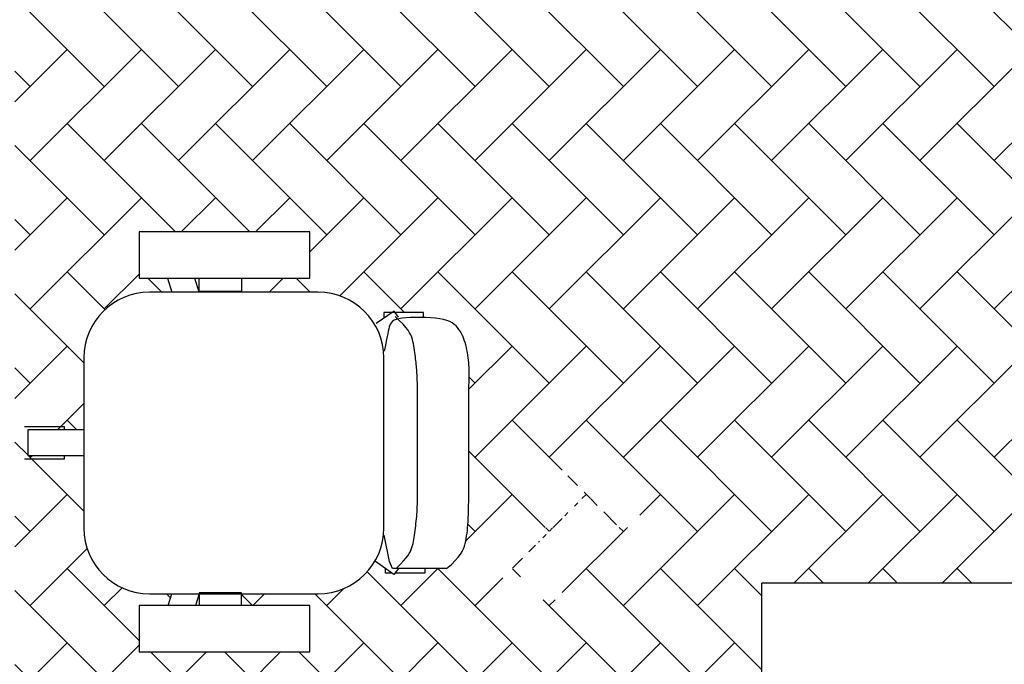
# Model space of a CAD drawing. Header units: inches. Extents: x -2 to 11.2, y -3.4 to 32.7.
# Tile 15 of 42: x 1.1 to 2.6, y 0.7 to 1.7. Entities that reach past the tile are written whole.
import ezdxf

# ---------------------------------------------------------------- set-up
doc = ezdxf.new("R2010")
doc.units = ezdxf.units.IN
doc.header["$MEASUREMENT"] = 0
doc.layers.add('Mobiliario', color=2, linetype='Continuous')
doc.layers.add('Textura piso', color=8, linetype='Continuous')

# ---------------------------------------------------------------- blocks, each defined once
blk = doc.blocks.new('mesa estudio')
at = {"layer": 'Mobiliario'}
for p in [(108.0645412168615, 30.64937062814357), (108.6645412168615, 29.04937062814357)]:
    blk.add_line(p, (108.0645412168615, 29.04937062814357), dxfattribs=at)
blk = doc.blocks.new('silla3')
at = {"layer": 'Mobiliario'}
for p, q in [((117.846675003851, 34.86104352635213, -0.36), (117.846675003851, 34.79045657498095, -0.36)), ((118.1070453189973, 34.86104352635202, -0.36), (117.846675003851, 34.86104352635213, -0.36)), ((118.1070453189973, 34.79045657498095, -0.36), (118.1070453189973, 34.86104352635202, -0.36)), ((117.846675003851, 34.79045657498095, -0.36), (118.1070453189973, 34.79045657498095, -0.36)), ((117.8898910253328, 34.79045657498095), (117.8968935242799, 34.76917079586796)), ((117.9384641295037, 34.76917079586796), (117.9316127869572, 34.79045657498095)), ((117.9385629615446, 34.7703730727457, -0.3), (117.9385629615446, 34.78958071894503, -0.3)), ((118.0029671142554, 34.78958071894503, -0.3), (118.0029671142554, 34.7703730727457, -0.3)), ((118.120164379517, 34.76910696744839), (117.8625031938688, 34.76910696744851)), ((118.0029671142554, 34.7703730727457, -0.3), (117.9385629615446, 34.7703730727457, -0.3)), ((118.2360309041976, 34.74043898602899, -0.36), (118.208381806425, 34.72129730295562, -0.36)), ((118.2806948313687, 34.73831213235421, -0.36), (118.220433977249, 34.73831213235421, -0.36)), ((118.220433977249, 34.73831213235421, -0.36), (118.220433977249, 34.72980471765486, -0.36)), ((118.2424114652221, 34.73122262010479, -0.36), (118.2360309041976, 34.74043898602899, -0.36)), ((118.2806948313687, 34.73122262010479, -0.36), (118.2806948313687, 34.73831213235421, -0.36)), ((118.2294262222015, 34.71875063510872, -0.36), (118.2285423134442, 34.71608854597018, -0.36)), ((118.2304852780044, 34.72108957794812, -0.36), (118.2294262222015, 34.71875063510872, -0.36)), ((118.2318525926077, 34.72312551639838, -0.36), (118.2304852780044, 34.72108957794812, -0.36)), ((118.2336612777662, 34.72487859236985, -0.36), (118.2318525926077, 34.72312551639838, -0.36)), ((118.2360444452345, 34.72636894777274, -0.36), (118.2336612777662, 34.72487859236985, -0.36)), ((118.2391352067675, 34.7276167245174, -0.36), (118.2360444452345, 34.72636894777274, -0.36)), ((118.2441735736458, 34.72571382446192, 0.3340190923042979), (118.2374488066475, 34.73193157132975, 0.3340190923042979)), ((118.2430666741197, 34.72864206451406, -0.36), (118.2391352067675, 34.7276167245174, -0.36)), ((118.247971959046, 34.72946510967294, -0.36), (118.2430666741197, 34.72864206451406, -0.36)), ((118.2495739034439, 34.72027357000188, 0.3340190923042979), (118.2441735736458, 34.72571382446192, 0.3340190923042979)), ((118.2539202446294, 34.73010089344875, -0.36), (118.247971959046, 34.72946510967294, -0.36)), ((118.2538208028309, 34.71549103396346, 0.3340190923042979), (118.2495739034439, 34.72027357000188, 0.3340190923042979)), ((118.2607249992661, 34.73054401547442, -0.36), (118.2539202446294, 34.73010089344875, -0.36)), ((118.2681357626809, 34.73078396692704, -0.36), (118.2607249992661, 34.73054401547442, -0.36)), ((118.2759020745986, 34.73081023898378, -0.36), (118.2681357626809, 34.73078396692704, -0.36)), ((118.2837734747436, 34.73061232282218, -0.36), (118.2759020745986, 34.73081023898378, -0.36)), ((118.2914995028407, 34.73017970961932, -0.36), (118.2837734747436, 34.73061232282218, -0.36)), ((118.2988296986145, 34.7295018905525, -0.36), (118.2914995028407, 34.73017970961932, -0.36)), ((118.3055136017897, 34.72856835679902, -0.36), (118.2988296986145, 34.7295018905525, -0.36)), ((118.311357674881, 34.72737210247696, -0.36), (118.3055136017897, 34.72856835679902, -0.36)), ((118.3163960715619, 34.72592013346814, -0.36), (118.311357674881, 34.72737210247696, -0.36)), ((118.3207198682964, 34.72422295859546, -0.36), (118.3163960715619, 34.72592013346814, -0.36)), ((118.3244201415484, 34.72229108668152, -0.36), (118.3207198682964, 34.72422295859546, -0.36)), ((118.3275879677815, 34.72013502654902, -0.36), (118.3244201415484, 34.72229108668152, -0.36)), ((118.3303144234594, 34.71776528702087, -0.36), (118.3275879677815, 34.72013502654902, -0.36)), ((118.2260911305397, 34.7058910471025, -0.36), (118.2252355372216, 34.70163774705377, -0.36)), ((118.2269099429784, 34.70969334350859, -0.36), (118.2260911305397, 34.7058910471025, -0.36)), ((118.2277182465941, 34.71308054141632, -0.36), (118.2269099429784, 34.70969334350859, -0.36)), ((118.2285423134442, 34.71608854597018, -0.36), (118.2277182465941, 34.71308054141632, -0.36)), ((118.2570852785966, 34.71124644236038, 0.3340190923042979), (118.2538208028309, 34.71549103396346, 0.3340190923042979)), ((118.2595383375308, 34.70742002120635, 0.3340190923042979), (118.2570852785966, 34.71124644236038, 0.3340190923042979)), ((118.2613509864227, 34.7038919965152, 0.3340190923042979), (118.2595383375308, 34.70742002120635, 0.3340190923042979)), ((118.2626942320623, 34.70054259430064, 0.3340190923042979), (118.2613509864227, 34.7038919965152, 0.3340190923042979)), ((118.3326905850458, 34.71519237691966, -0.36), (118.3303144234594, 34.71776528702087, -0.36)), ((118.3348075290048, 34.71242680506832, -0.36), (118.3326905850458, 34.71519237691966, -0.36)), ((118.3367423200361, 34.70947966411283, -0.36), (118.3348075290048, 34.71242680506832, -0.36)), ((118.3385159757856, 34.70636438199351, -0.36), (118.3367423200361, 34.70947966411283, -0.36)), ((118.3401355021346, 34.70309497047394, -0.36), (118.3385159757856, 34.70636438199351, -0.36)), ((118.2233089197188, 34.69163451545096, -0.36), (118.2221853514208, 34.68581277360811, -0.36)), ((118.2243168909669, 34.69689753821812, -0.36), (118.2233089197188, 34.69163451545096, -0.36)), ((118.2252355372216, 34.70163774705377, -0.36), (118.2243168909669, 34.69689753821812, -0.36)), ((118.263739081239, 34.6972520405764, 0.3340190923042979), (118.2626942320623, 34.70054259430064, 0.3340190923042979)), ((118.2646302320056, 34.69392410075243, 0.3340190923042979), (118.263739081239, 34.6972520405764, 0.3340190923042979)), ((118.2654071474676, 34.69055669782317, 0.3340190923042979), (118.2646302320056, 34.69392410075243, 0.3340190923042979)), ((118.2660829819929, 34.68717129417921, 0.3340190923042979), (118.2654071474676, 34.69055669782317, 0.3340190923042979)), ((118.3416079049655, 34.69968544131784, -0.36), (118.3401355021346, 34.70309497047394, -0.36)), ((118.3429401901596, 34.69614980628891, -0.36), (118.3416079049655, 34.69968544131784, -0.36)), ((118.3441393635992, 34.69250207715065, -0.36), (118.3429401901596, 34.69614980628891, -0.36)), ((118.3452124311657, 34.68875626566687, -0.36), (118.3441393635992, 34.69250207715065, -0.36)), ((118.3461663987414, 34.68492638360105, -0.36), (118.3452124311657, 34.68875626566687, -0.36)), ((118.2221853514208, 34.68581277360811, -0.36), (118.2209199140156, 34.67939640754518, -0.36)), ((118.2666708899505, 34.68378935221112, 0.3340190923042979), (118.2660829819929, 34.68717129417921, 0.3340190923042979)), ((118.2671840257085, 34.6804323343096, 0.3340190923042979), (118.2666708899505, 34.68378935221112, 0.3340190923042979)), ((118.2676355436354, 34.67712170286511, 0.3340190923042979), (118.2671840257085, 34.6804323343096, 0.3340190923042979)), ((118.2680385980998, 34.67387892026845, 0.3340190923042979), (118.2676355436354, 34.67712170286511, 0.3340190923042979)), ((118.2684063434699, 34.67072544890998, 0.3340190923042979), (118.2680385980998, 34.67387892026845, 0.3340190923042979)), ((118.3470079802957, 34.68102994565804, -0.36), (118.3461663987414, 34.68492638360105, -0.36)), ((118.3477427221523, 34.67709847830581, -0.36), (118.3470079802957, 34.68102994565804, -0.36)), ((118.3483758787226, 34.67316701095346, -0.36), (118.3477427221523, 34.67709847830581, -0.36)), ((117.7625031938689, 34.66910696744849), (117.7625031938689, 34.40917079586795)), ((118.2201643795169, 34.40917079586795), (118.2201643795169, 34.66910696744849)), ((118.2687497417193, 34.66767732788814, 0.3340190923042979), (118.2684063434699, 34.67072544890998, 0.3340190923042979)), ((118.2690709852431, 34.66472890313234, 0.3340190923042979), (118.2687497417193, 34.66767732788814, 0.3340190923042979)), ((118.2693700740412, 34.66186909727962, 0.3340190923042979), (118.2690709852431, 34.66472890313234, 0.3340190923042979)), ((118.2696470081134, 34.65908683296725, 0.3340190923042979), (118.2693700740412, 34.66186909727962, 0.3340190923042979)), ((118.2699017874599, 34.65637103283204, 0.3340190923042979), (118.2696470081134, 34.65908683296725, 0.3340190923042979)), ((118.3489127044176, 34.66927057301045, -0.36), (118.3483758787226, 34.67316701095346, -0.36)), ((118.349358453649, 34.66544419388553, -0.36), (118.3489127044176, 34.66927057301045, -0.36)), ((118.3497183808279, 34.66172290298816, -0.36), (118.349358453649, 34.66544419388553, -0.36)), ((118.3499977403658, 34.65814172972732, -0.36), (118.3497183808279, 34.66172290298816, -0.36)), ((118.2701344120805, 34.65371061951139, 0.3340190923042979), (118.2699017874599, 34.65637103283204, 0.3340190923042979)), ((118.2703448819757, 34.65109451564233, 0.3340190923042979), (118.2701344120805, 34.65371061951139, 0.3340190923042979)), ((118.2705331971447, 34.6485116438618, 0.3340190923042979), (118.2703448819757, 34.65109451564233, 0.3340190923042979)), ((118.2706995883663, 34.64595438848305, 0.3340190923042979), (118.2705331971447, 34.6485116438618, 0.3340190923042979)), ((118.2708452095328, 34.64342898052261, 0.3340190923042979), (118.2706995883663, 34.64595438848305, 0.3340190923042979)), ((118.350201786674, 34.65473570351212, -0.36), (118.3499977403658, 34.65814172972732, -0.36)), ((118.3503366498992, 34.65153022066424, -0.36), (118.350201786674, 34.65473570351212, -0.36)), ((118.3504119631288, 34.64851214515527, -0.36), (118.3503366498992, 34.65153022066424, -0.36)), ((118.3504382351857, 34.64565870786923, -0.36), (118.3504119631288, 34.64851214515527, -0.36)), ((118.3504259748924, 34.64294713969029, -0.36), (118.3504382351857, 34.64565870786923, -0.36)), ((118.270971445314, 34.64094511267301, 0.3340190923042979), (118.2708452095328, 34.64342898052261, 0.3340190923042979)), ((118.2710796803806, 34.63851247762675, 0.3340190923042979), (118.270971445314, 34.64094511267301, 0.3340190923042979)), ((118.2711712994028, 34.63614076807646, 0.3340190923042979), (118.2710796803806, 34.63851247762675, 0.3340190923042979)), ((118.271247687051, 34.63383967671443, 0.3340190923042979), (118.2711712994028, 34.63614076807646, 0.3340190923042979)), ((118.2713102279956, 34.63161889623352, 0.3340190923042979), (118.271247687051, 34.63383967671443, 0.3340190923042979)), ((118.2713603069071, 34.62948811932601, 0.3340190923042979), (118.2713102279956, 34.63161889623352, 0.3340190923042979)), ((118.2713993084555, 34.62740857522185, 0.3340190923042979), (118.2713603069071, 34.62948811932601, 0.3340190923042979)), ((118.3501153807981, 34.62806197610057, -0.36), (118.3501524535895, 34.63068042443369, -0.36)), ((118.3501524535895, 34.63068042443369, -0.36), (118.350201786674, 34.63306417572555, -0.36)), ((118.350201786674, 34.63306417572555, -0.36), (118.3502630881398, 34.63543595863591, -0.36)), ((118.3502630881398, 34.63543595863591, -0.36), (118.3503278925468, 34.63785853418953, -0.36)), ((118.3503278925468, 34.63785853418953, -0.36), (118.350385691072, 34.64035467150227, -0.36)), ((118.350385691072, 34.64035467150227, -0.36), (118.3504259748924, 34.64294713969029, -0.36)), ((118.2714286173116, 34.62514763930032, 0.3340190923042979), (118.2713993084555, 34.62740857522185, 0.3340190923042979)), ((118.2714496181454, 34.62242422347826, 0.3340190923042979), (118.2714286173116, 34.62514763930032, 0.3340190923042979)), ((118.2714636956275, 34.61895723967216, 0.3340190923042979), (118.2714496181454, 34.62242422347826, 0.3340190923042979)), ((118.271472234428, 34.61446559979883, 0.3340190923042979), (118.2714636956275, 34.61895723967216, 0.3340190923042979)), ((118.2714766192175, 34.60866821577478, 0.3340190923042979), (118.271472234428, 34.61446559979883, 0.3340190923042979)), ((118.3500546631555, 34.60998680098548, -0.36), (118.3500602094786, 34.61617124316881, -0.36)), ((118.3500602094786, 34.61617124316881, -0.36), (118.3500710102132, 34.6210701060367, -0.36)), ((118.3500710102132, 34.6210701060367, -0.36), (118.3500888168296, 34.62494611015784, -0.36)), ((118.3500888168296, 34.62494611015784, -0.36), (118.3501153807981, 34.62806197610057, -0.36)), ((118.2714782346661, 34.60128399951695, 0.3340190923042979), (118.2714766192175, 34.60866821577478, 0.3340190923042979)), ((118.2714784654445, 34.59203186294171, 0.3340190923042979), (118.2714782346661, 34.60128399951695, 0.3340190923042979)), ((118.3500523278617, 34.59271029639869, -0.36), (118.3500526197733, 34.60225405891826, -0.36)), ((118.3500526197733, 34.60225405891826, -0.36), (118.3500546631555, 34.60998680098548, -0.36)), ((118.2714784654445, 34.58076180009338, 0.3340190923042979), (118.2714784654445, 34.59203186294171, 0.3340190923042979)), ((118.3500520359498, 34.58121335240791, -0.36), (118.3500523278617, 34.59271029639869, -0.36)), ((118.2714784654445, 34.5678481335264, 0.3340190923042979), (118.2714784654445, 34.58076180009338, 0.3340190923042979)), ((118.3500499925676, 34.56810330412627, -0.36), (118.3500520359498, 34.58121335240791, -0.36)), ((117.6719114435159, 34.56452453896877, -0.36), (117.7322895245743, 34.56452453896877, -0.36)), ((117.6772831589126, 34.51972676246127), (117.6772831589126, 34.55977775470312)), ((117.6772831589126, 34.55977775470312), (117.7625859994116, 34.55977775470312)), ((117.7322895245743, 34.56452453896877, -0.36), (117.7322895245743, 34.55918440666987, -0.36)), ((118.2714784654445, 34.55379626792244, 0.3340190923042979), (118.2714784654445, 34.5678481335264, 0.3340190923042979)), ((118.2714784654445, 34.53911160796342, 0.3340190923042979), (118.2714784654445, 34.55379626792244, 0.3340190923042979)), ((118.3500336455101, 34.53888644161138, -0.36), (118.3500444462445, 34.55384078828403, -0.36)), ((118.3500444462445, 34.55384078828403, -0.36), (118.3500499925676, 34.56810330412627, -0.36)), ((118.2714784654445, 34.52429955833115, 0.3340190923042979), (118.2714784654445, 34.53911160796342, 0.3340190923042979)), ((118.3500158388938, 34.52370090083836, -0.36), (118.3500336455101, 34.53888644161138, -0.36)), ((118.2714784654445, 34.50986552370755, 0.3340190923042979), (118.2714784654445, 34.52429955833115, 0.3340190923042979)), ((118.349989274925, 34.50874480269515, -0.36), (118.3500158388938, 34.52370090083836, -0.36)), ((117.7322895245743, 34.51438663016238, -0.36), (117.6719114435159, 34.51438663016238, -0.36)), ((117.7623971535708, 34.51972676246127), (117.6772831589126, 34.51972676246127)), ((117.7322895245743, 34.51972676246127, -0.36), (117.7322895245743, 34.51438663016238, -0.36)), ((118.2714784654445, 34.49631490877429, 0.3340190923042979), (118.2714784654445, 34.50986552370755, 0.3340190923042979)), ((118.3499522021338, 34.49447878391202, -0.36), (118.349989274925, 34.50874480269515, -0.36)), ((118.2714784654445, 34.48415311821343, 0.3340190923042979), (118.2714784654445, 34.49631490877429, 0.3340190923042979)), ((118.3499028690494, 34.48136348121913, -0.36), (118.3499522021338, 34.49447878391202, -0.36)), ((118.2714773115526, 34.47376209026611, 0.3340190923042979), (118.2714784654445, 34.48415311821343, 0.3340190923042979)), ((118.3498392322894, 34.46975444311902, -0.36), (118.3499028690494, 34.48136348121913, -0.36)), ((118.2714473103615, 34.45772114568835, 0.3340190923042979), (118.2714692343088, 34.4650298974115, 0.3340190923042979)), ((118.2714692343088, 34.4650298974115, 0.3340190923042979), (118.2714773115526, 34.47376209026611, 0.3340190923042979)), ((118.3497580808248, 34.45958686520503, -0.36), (118.3498392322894, 34.46975444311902, -0.36)), ((118.2713342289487, 34.44643238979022, 0.3340190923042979), (118.2714046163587, 34.45160044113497, 0.3340190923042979)), ((118.2714046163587, 34.45160044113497, 0.3340190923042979), (118.2714473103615, 34.45772114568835, 0.3340190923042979)), ((118.3495292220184, 34.44289651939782, -0.36), (118.349655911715, 34.45069085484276, -0.36)), ((118.349655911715, 34.45069085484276, -0.36), (118.3497580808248, 34.45958686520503, -0.36)), ((118.2706395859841, 34.43061876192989, 0.3340190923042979), (118.2708876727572, 34.43429021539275, 0.3340190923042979)), ((118.2708876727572, 34.43429021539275, 0.3340190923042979), (118.2710826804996, 34.43801267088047, 0.3340190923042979)), ((118.2710826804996, 34.43801267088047, 0.3340190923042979), (118.2712292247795, 34.4419815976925, 0.3340190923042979)), ((118.2712292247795, 34.4419815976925, 0.3340190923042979), (118.2713342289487, 34.44643238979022, 0.3340190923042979)), ((118.3491882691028, 34.42993330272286, -0.36), (118.3493745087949, 34.43603396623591, -0.36)), ((118.3493745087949, 34.43603396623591, -0.36), (118.3495292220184, 34.44289651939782, -0.36)), ((118.2692318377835, 34.41612680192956, 0.3340190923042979), (118.2696322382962, 34.41971240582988, 0.3340190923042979)), ((118.2696322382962, 34.41971240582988, 0.3340190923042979), (118.270004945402, 34.42332570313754, 0.3340190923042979)), ((118.270004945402, 34.42332570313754, 0.3340190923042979), (118.2703430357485, 34.4269625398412, 0.3340190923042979)), ((118.2703430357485, 34.4269625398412, 0.3340190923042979), (118.2706395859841, 34.43061876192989, 0.3340190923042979)), ((118.3484040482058, 34.41452736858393, -0.36), (118.3487071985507, 34.4193380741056, -0.36)), ((118.3487071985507, 34.4193380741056, -0.36), (118.3489670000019, 34.42442463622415, -0.36)), ((118.3489670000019, 34.42442463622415, -0.36), (118.3491882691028, 34.42993330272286, -0.36)), ((118.2674879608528, 34.40214440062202, 0.3340190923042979), (118.26793370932, 34.40557769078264, 0.3340190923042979)), ((118.26793370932, 34.40557769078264, 0.3340190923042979), (118.2683756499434, 34.40905529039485, 0.3340190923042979)), ((118.2683756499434, 34.40905529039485, 0.3340190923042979), (118.2688106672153, 34.41257304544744, 0.3340190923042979)), ((118.2688106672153, 34.41257304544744, 0.3340190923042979), (118.2692318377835, 34.41612680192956, 0.3340190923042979)), ((118.3471285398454, 34.40132828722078, -0.36), (118.3476261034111, 34.40555049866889, -0.36)), ((118.3476261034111, 34.40555049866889, -0.36), (118.3480474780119, 34.40994085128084, -0.36)), ((118.3480474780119, 34.40994085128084, -0.36), (118.3484040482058, 34.41452736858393, -0.36)), ((118.2289906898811, 34.3583588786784, -0.36), (118.2209199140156, 34.39871275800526, -0.36)), ((118.2647018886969, 34.38578798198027, 0.3340190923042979), (118.2653864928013, 34.38893741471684, 0.3340190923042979)), ((118.2653864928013, 34.38893741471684, 0.3340190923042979), (118.2659914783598, 34.39215192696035, 0.3340190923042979)), ((118.2659914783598, 34.39215192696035, 0.3340190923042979), (118.266532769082, 34.39542736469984, 0.3340190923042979)), ((118.266532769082, 34.39542736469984, 0.3340190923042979), (118.2670262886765, 34.3987595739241, 0.3340190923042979)), ((118.2670262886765, 34.3987595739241, 0.3340190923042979), (118.2674879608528, 34.40214440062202, 0.3340190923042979)), ((118.3441487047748, 34.38556038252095, -0.36), (118.3450648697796, 34.38939026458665, -0.36)), ((118.3450648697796, 34.38939026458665, -0.36), (118.3458593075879, 34.39327619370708, -0.36)), ((118.3458593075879, 34.39327619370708, -0.36), (118.3465434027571, 34.39724619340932, -0.36)), ((118.3465434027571, 34.39724619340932, -0.36), (118.3471285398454, 34.40132828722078, -0.36)), ((118.2590103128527, 34.37062401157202, 0.3340190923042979), (118.2606956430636, 34.37376460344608, 0.3340190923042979)), ((118.2606956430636, 34.37376460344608, 0.3340190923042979), (118.2619919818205, 34.37675176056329, 0.3340190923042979)), ((118.2619919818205, 34.37675176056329, 0.3340190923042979), (118.2630301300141, 34.37970097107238, 0.3340190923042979)), ((118.2630301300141, 34.37970097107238, 0.3340190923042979), (118.2639217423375, 34.38270778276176, 0.3340190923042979)), ((118.2639217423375, 34.38270778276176, 0.3340190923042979), (118.2647018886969, 34.38578798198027, 0.3340190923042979)), ((118.3371521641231, 34.36949356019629, -0.36), (118.3397599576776, 34.37381151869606, -0.36)), ((118.3397599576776, 34.37381151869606, -0.36), (118.3416697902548, 34.37786325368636, -0.36)), ((118.3416697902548, 34.37786325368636, -0.36), (118.3430699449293, 34.38174684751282, -0.36)), ((118.3430699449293, 34.38174684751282, -0.36), (118.3441487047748, 34.38556038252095, -0.36)), ((118.2356197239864, 34.3384119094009, -0.36), (118.206150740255, 34.35941242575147, -0.36)), ((118.2334744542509, 34.34759784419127, -0.36), (118.2289906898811, 34.3583588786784, -0.36)), ((118.2457630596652, 34.35421753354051, 0.3340190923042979), (118.2503123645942, 34.35912674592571, 0.3340190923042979)), ((118.2503123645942, 34.35912674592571, 0.3340190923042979), (118.2539494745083, 34.36342057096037, 0.3340190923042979)), ((118.2539494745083, 34.36342057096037, 0.3340190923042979), (118.2568051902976, 34.36721449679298, 0.3340190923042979)), ((118.2568051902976, 34.36721449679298, 0.3340190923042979), (118.2590103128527, 34.37062401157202, 0.3340190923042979)), ((118.3232581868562, 34.35396152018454, -0.36), (118.3290895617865, 34.35966664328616, -0.36)), ((118.3290895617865, 34.35966664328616, -0.36), (118.3336581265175, 34.36481129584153, -0.36)), ((118.3336581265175, 34.36481129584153, -0.36), (118.3371521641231, 34.36949356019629, -0.36)), ((118.2225148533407, 34.34038070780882, -0.36), (118.2225148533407, 34.34769338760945, -0.36)), ((118.3159757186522, 34.34759784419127, -0.36), (118.2334744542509, 34.34759784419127, -0.36)), ((118.2426135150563, 34.34741213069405, -0.36), (118.2356197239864, 34.3384119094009, -0.36)), ((118.240170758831, 34.3485774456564, 0.3340190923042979), (118.2457630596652, 34.35421753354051, 0.3340190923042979)), ((118.2826750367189, 34.34741213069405, -0.36), (118.2826750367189, 34.34038070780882, -0.36)), ((118.3159757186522, 34.34759784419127, -0.36), (118.3232581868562, 34.35396152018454, -0.36)), ((118.2328570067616, 34.34038070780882, -0.36), (118.2225148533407, 34.34038070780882, -0.36)), ((118.2826750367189, 34.34038070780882, -0.36), (118.237149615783, 34.34038070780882, -0.36)), ((117.8625031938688, 34.30917079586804), (118.120164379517, 34.30917079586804)), ((117.8909801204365, 34.29119558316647), (117.8968935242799, 34.30917079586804)), ((117.9384641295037, 34.30917079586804), (117.9326783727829, 34.29119558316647)), ((118.0029671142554, 34.31075026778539, -0.3), (117.9385629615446, 34.31075026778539, -0.3)), ((117.9385629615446, 34.31075026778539, -0.3), (117.9385629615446, 34.29154262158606, -0.3)), ((118.0029671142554, 34.29154262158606, -0.3), (118.0029671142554, 34.31075026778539, -0.3)), ((117.846675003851, 34.29119558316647, -0.36), (117.846675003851, 34.22060863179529, -0.36)), ((118.1070453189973, 34.29119558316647, -0.36), (117.846675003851, 34.29119558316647, -0.36)), ((118.1070453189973, 34.22060863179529, -0.36), (118.1070453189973, 34.29119558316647, -0.36)), ((117.846675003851, 34.22060863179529, -0.36), (118.1070453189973, 34.22060863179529, -0.36))]:
    blk.add_line(p, q, dxfattribs=at)
for centre, start, end in [((117.8625031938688, 34.66910696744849), 90, 180), ((118.120164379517, 34.66910696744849), 0, 90), ((117.8625031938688, 34.40917079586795), 180, 270), ((118.120164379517, 34.40917079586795), 270, 0)]:
    blk.add_arc(centre, 0.1, start, end, dxfattribs=at)

msp = doc.modelspace()

# ---------------------------------------------------------------- hatches: boundary and pattern name
at = {"layer": 'Textura piso'}
h = msp.add_hatch(dxfattribs=at)
h.set_pattern_fill('AR-HBONE', color=256, scale=0.02, angle=270, style=0)
h.set_pattern_definition([(315, (-41.40975532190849, -126.9724224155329), (0.1131370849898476, -2.966472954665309e-17), [0.24, -0.08]), (45, (-41.35318677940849, -127.0289909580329), (0.1131370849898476, -2.966472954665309e-17), [0.24, -0.08])])
edge = h.paths.add_edge_path()
edge.add_line((3.789617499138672, 0.8499999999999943), (3.789617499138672, 1.249999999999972))
edge.add_line((3.789617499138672, 1.249999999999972), (4.014520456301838, 1.249999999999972))
edge.add_line((4.014520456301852, 1.249999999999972), (4.014520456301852, 1.916409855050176))
edge.add_line((4.014520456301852, 1.916409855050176), (3.997789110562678, 1.916409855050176))
edge.add_line((3.997789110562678, 1.916409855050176), (3.972692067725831, 1.916409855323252))
edge.add_line((3.972692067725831, 1.916409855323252), (3.9726920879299, 2.749999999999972))
edge.add_line((3.9726920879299, 2.749999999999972), (3.789617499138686, 2.749999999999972))
edge.add_line((3.789617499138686, 2.749999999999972), (3.789617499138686, 3.549656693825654))
edge.add_line((3.789617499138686, 3.549656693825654), (3.270000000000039, 3.549656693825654))
edge.add_line((3.270000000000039, 3.549656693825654), (3.270000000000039, 3.669656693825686))
edge.add_line((3.270000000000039, 3.669656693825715), (3.320000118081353, 3.669656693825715))
edge.add_line((3.320000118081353, 3.669656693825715), (3.320000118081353, 4.466256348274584))
edge.add_line((3.320000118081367, 4.466256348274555), (3.300000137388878, 4.466256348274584))
edge.add_line((3.300000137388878, 4.466256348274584), (3.270000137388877, 4.466256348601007))
edge.add_line((3.270000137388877, 4.466256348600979), (3.270000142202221, 4.664847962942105))
edge.add_line((3.270000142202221, 4.664847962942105), (3.266523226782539, 4.664847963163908))
edge.add_line((3.266523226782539, 4.664847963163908), (3.266523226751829, 4.65712186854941))
edge.add_ellipse((3.258385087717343, 4.657121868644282), major_axis=(0.005754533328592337, 0.005754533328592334), ratio=0.9999999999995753, start_angle=220.324277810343, end_angle=315.0000000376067, ccw=False)
edge.add_line((3.257721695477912, 4.649010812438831), (3.24840000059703, 4.651274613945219))
edge.add_line((3.24840000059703, 4.651274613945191), (3.248400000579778, 4.65838738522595))
edge.add_line((3.248400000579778, 4.65838738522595), (3.242325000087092, 4.658387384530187))
edge.add_ellipse((3.262232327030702, 4.642171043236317), major_axis=(0.01815587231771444, 0.01815587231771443), ratio=0.9999999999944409, start_angle=95.83402702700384, end_angle=134.8997913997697)
edge.add_line((3.236556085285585, 4.642215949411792), (3.232200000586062, 4.642215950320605))
edge.add_line((3.232200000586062, 4.642215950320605), (3.23220000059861, 4.63195172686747))
edge.add_line((3.232200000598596, 4.63195172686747), (3.178200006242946, 4.631951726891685))
edge.add_ellipse((3.230780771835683, 5.459750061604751), major_axis=(0.5865214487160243, 0.5865214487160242), ratio=0.9999999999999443, start_angle=134.7854552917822, end_angle=221.3655225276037, ccw=False)
edge.add_line((2.401319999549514, 5.462856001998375), (2.370000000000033, 5.462856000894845))
edge.add_line((2.370000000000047, 5.462856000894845), (2.370000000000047, 5.082856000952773))
edge.add_line((2.370000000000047, 5.082856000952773), (2.370000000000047, 4.232856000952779))
edge.add_line((2.370000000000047, 4.232856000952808), (2.370000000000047, 3.549656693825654))
edge.add_line((2.370000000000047, 3.549656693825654), (0.2500000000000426, 3.549656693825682))
edge.add_line((0.2500000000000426, 3.549656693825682), (0.2500000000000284, 2.049999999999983))
edge.add_line((0.2500000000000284, 2.049999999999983), (1.05000000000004, 2.049999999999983))
edge.add_line((1.05000000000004, 2.049999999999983), (1.05000000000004, 0.2499999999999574))
edge.add_line((1.05000000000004, 0.2499999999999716), (1.15029296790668, 0.2499999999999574))
edge.add_ellipse((1.151248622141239, 0.2512486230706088), major_axis=(0.0008829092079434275, -0.0008829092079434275), ratio=0.9999999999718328, start_angle=404.99999009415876, end_angle=629.9999999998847, ccw=False)
edge.add_line((1.151038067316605, 0.2537458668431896), (1.15249724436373, 0.2537458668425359))
edge.add_line((1.15249724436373, 0.2537458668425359), (1.152497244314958, 0.2936393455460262))
edge.add_ellipse((1.156461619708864, 0.2936393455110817), major_axis=(0.002803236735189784, -0.002803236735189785), ratio=0.9999999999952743, start_angle=135.0000000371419, end_angle=225.0000000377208, ccw=False)
edge.add_line((1.157710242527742, 0.2981209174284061), (1.157710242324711, 0.6082362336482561))
edge.add_ellipse((1.15646162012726, 0.6127178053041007), major_axis=(0.002803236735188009, 0.002803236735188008), ratio=0.9999999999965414, start_angle=135.0000000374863, end_angle=225.0000000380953, ccw=False)
edge.add_line((1.151980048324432, 0.613966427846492), (1.152497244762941, 0.6139664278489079))
edge.add_line((1.152497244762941, 0.6139664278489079), (1.152497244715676, 0.6526112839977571))
edge.add_line((1.15249724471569, 0.6526112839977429), (1.183712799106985, 0.6526112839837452))
edge.add_arc((1.168993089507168, 0.2716303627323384), 0.3812651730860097, 2.1090138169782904, 87.78740112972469, ccw=False)
edge.add_arc((1.931006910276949, 0.2716303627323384), 0.3812651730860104, 92.21259887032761, 177.8909861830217, ccw=False)
edge.add_line((1.916287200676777, 0.6526112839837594), (1.947502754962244, 0.6526112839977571))
edge.add_line((1.947502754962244, 0.6526112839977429), (1.947502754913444, 0.6127178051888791))
edge.add_ellipse((1.94353837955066, 0.6127178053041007), major_axis=(0.002803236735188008, -0.002803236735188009), ratio=0.9999999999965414, start_angle=314.9999999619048, end_angle=404.9999999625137, ccw=False)
edge.add_line((1.942289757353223, 0.6082362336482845), (1.942289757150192, 0.2981209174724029))
edge.add_ellipse((1.943538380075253, 0.2936393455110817), major_axis=(0.002803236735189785, 0.002803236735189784), ratio=0.9999999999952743, start_angle=-45.00000003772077, end_angle=44.99999996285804)
edge.add_line((1.948019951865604, 0.2923907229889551), (1.947502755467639, 0.2923907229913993))
edge.add_line((1.947502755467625, 0.2923907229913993), (1.947502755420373, 0.2537458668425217))
edge.add_line((1.947502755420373, 0.2537458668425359), (1.947502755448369, 0.2512486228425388))
edge.add_ellipse((1.948751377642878, 0.2512486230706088), major_axis=(0.0008829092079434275, 0.0008829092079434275), ratio=0.9999999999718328, start_angle=-89.99999999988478, end_angle=135.0000099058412, ccw=False)
edge.add_line((1.949371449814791, 0.2524972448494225), (1.949210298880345, 0.2524972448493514))
edge.add_ellipse((1.948751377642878, 0.2512486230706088), major_axis=(0.0008829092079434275, 0.0008829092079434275), ratio=0.9999999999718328, start_angle=-89.99999999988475, end_angle=135.0000099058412)
edge.add_line((1.949707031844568, 0.2500000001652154), (1.949999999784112, 0.2500000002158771))
edge.add_line((1.949999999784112, 0.2500000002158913), (2.189617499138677, 0.250000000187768))
edge.add_line((2.189617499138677, 0.2500000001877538), (2.189617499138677, 0.8499999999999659))
edge.add_line((2.189617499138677, 0.8499999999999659), (3.789617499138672, 0.8499999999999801))
h.paths.add_polyline_path([(3.211658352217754, 1.583118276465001), (3.217363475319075, 1.577286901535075), (3.223727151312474, 1.570004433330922), (3.223727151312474, 1.536703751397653), (3.230944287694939, 1.536703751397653), (3.230944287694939, 1.491178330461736), (3.23291308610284, 1.489648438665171), (3.230944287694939, 1.486885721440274), (3.230944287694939, 1.476543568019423), (3.223574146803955, 1.476543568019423), (3.212294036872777, 1.460714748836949, -0.2675163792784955), (3.262154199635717, 1.374193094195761), (3.262154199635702, 1.256995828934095), (3.280129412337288, 1.256995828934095), (3.280129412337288, 1.361074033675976), (3.350716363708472, 1.361074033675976), (3.350716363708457, 1.100703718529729), (3.280129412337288, 1.100703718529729), (3.280129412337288, 1.145008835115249), (3.262154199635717, 1.1509222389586), (3.262154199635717, 1.116531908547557, -0.4142135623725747), (3.162154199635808, 1.016531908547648), (3.051598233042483, 1.016531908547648), (3.051598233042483, 0.9313118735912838), (3.011547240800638, 0.9313118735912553), (3.011547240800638, 1.016531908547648), (2.902218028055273, 1.016531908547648, -0.4142135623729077), (2.80221802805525, 1.116531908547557), (2.802218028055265, 1.150943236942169), (2.780868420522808, 1.143919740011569), (2.780868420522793, 1.100703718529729), (2.710281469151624, 1.100703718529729), (2.710281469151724, 1.361074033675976), (2.780868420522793, 1.361074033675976), (2.780868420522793, 1.256995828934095), (2.802218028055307, 1.256995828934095), (2.802218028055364, 1.374193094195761, -0.2655810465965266), (2.85145414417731, 1.460350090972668), (2.84168388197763, 1.474462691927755), (2.833012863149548, 1.474462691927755), (2.833012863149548, 1.486987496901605), (2.830886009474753, 1.490059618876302), (2.833012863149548, 1.491532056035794), (2.833012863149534, 1.534723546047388), (2.840540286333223, 1.534723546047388), (2.841145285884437, 1.545528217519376), (2.84182310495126, 1.552858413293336), (2.843215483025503, 1.562827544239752), (2.846095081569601, 1.572819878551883), (2.849932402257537, 1.58016981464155), (2.854615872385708, 1.585558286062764), (2.860207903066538, 1.589838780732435), (2.866470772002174, 1.593404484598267), (2.873288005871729, 1.596348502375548), (2.880580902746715, 1.598746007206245), (2.888221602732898, 1.600649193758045), (2.896089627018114, 1.602119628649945), (2.9038973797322, 1.603195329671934), (2.911362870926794, 1.603917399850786), (2.919604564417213, 1.604411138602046), (2.927837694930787, 1.604486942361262), (2.933466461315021, 1.604356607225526), (2.935889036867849, 1.604291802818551), (2.938260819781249, 1.604230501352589), (2.940644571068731, 1.604181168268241), (2.943263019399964, 1.604144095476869), (2.946378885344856, 1.604117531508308), (2.95025488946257, 1.604099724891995), (2.955153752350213, 1.604088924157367), (2.961338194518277, 1.604083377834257), (2.969070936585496, 1.604081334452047), (2.978614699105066, 1.6040810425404), (2.990111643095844, 1.604080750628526), (3.00322169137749, 1.604078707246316), (3.017484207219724, 1.604073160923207), (3.032438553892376, 1.604062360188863), (3.047624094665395, 1.604044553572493), (3.06258019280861, 1.604017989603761), (3.076846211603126, 1.603980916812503), (3.089961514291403, 1.603931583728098), (3.101570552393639, 1.60386794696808), (3.111738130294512, 1.603786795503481), (3.120634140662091, 1.603684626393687), (3.128428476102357, 1.603557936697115), (3.138628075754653, 1.603327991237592), (3.149558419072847, 1.602888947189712), (3.159334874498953, 1.602272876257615), (3.168047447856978, 1.601436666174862), (3.176166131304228, 1.600272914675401), (3.184066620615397, 1.598657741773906), (3.19186173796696, 1.596452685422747), (3.19974870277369, 1.592735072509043), (3.206513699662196, 1.587686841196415)], flags=16)
h.paths.add_polyline_path([(3.187220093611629, 1.518364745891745), (3.193382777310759, 1.516537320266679), (3.199185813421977, 1.514018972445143), (3.205897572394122, 1.509678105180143), (3.2079044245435, 1.5079781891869), (3.204110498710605, 1.510833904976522), (3.200700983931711, 1.513039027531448), (3.197560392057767, 1.514724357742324), (3.194573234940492, 1.516020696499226), (3.191624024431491, 1.517058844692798), (3.188617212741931, 1.517950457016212), (3.185537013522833, 1.518730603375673), (3.182387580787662, 1.519415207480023), (3.179173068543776, 1.520020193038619), (3.175897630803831, 1.520561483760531), (3.172565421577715, 1.521055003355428), (3.169180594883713, 1.521516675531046), (3.165747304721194, 1.521962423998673), (3.162269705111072, 1.522404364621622), (3.158751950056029, 1.522839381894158), (3.155198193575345, 1.523260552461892), (3.151612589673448, 1.523660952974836), (3.147999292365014, 1.524033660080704), (3.144362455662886, 1.524371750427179), (3.140706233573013, 1.524668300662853), (3.137034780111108, 1.524916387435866), (3.133312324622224, 1.525111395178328), (3.12934339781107, 1.525257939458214), (3.124892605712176, 1.525362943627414), (3.119724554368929, 1.525433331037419), (3.113603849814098, 1.525476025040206), (3.106295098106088, 1.525497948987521), (3.097562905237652, 1.525506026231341), (3.087171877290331, 1.525507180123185), (3.075010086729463, 1.525507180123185), (3.061459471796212, 1.525507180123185), (3.047025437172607, 1.525507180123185), (3.032213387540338, 1.525507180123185), (3.017528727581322, 1.525507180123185), (3.003476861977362, 1.525507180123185), (2.990563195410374, 1.525507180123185), (2.979293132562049, 1.525507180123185), (2.970040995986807, 1.525506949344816), (2.962656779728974, 1.525505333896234), (2.956859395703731, 1.525500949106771), (2.952367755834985, 1.525492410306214), (2.948900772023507, 1.525478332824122), (2.946177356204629, 1.525457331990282), (2.943916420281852, 1.525428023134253), (2.941836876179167, 1.525389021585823), (2.939706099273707, 1.525338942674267), (2.937485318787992, 1.525276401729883), (2.935184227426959, 1.525200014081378), (2.932812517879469, 1.525108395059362), (2.930379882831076, 1.525000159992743), (2.927896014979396, 1.524873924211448), (2.925370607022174, 1.52472830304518), (2.922813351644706, 1.52456191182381), (2.920230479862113, 1.524373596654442), (2.917614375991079, 1.524163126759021), (2.914953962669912, 1.523930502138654), (2.912238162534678, 1.523675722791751), (2.909455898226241, 1.523398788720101), (2.906596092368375, 1.523099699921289), (2.903647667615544, 1.522778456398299), (2.900599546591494, 1.522435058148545), (2.897446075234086, 1.522067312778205), (2.894203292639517, 1.521664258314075), (2.890892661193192, 1.521212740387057), (2.887535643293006, 1.5206996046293), (2.884153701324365, 1.520111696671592), (2.880768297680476, 1.519435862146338), (2.877400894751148, 1.518658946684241), (2.874072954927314, 1.517767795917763), (2.870782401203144, 1.516722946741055), (2.867432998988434, 1.515379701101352), (2.863904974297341, 1.513567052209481), (2.860078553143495, 1.511113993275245), (2.855833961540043, 1.507849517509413), (2.851051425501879, 1.503602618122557), (2.845611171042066, 1.498202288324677), (2.843102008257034, 1.49548851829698), (2.843708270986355, 1.493163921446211), (2.844956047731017, 1.49007315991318), (2.846446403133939, 1.487689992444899), (2.848199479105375, 1.485881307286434), (2.850235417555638, 1.48451399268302), (2.852574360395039, 1.483454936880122), (2.855236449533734, 1.482571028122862), (2.858244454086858, 1.481746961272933), (2.861631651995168, 1.480938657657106), (2.866886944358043, 1.47980694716), (2.869687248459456, 1.479264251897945), (2.863071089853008, 1.480595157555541), (2.856374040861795, 1.482193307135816), (2.849591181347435, 1.484445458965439), (2.845541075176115, 1.488624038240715), (2.842870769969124, 1.495238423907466), (2.842975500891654, 1.495351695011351), (2.842682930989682, 1.497095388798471), (2.84310200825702, 1.495488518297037), (2.845611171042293, 1.49820228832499), (2.851051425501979, 1.503602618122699), (2.858034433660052, 1.509803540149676), (2.86556203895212, 1.514629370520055), (2.872010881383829, 1.517215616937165), (2.878936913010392, 1.519070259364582), (2.885670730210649, 1.52041454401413), (2.89229419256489, 1.521426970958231), (2.898518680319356, 1.522200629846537), (2.906863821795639, 1.523140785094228), (2.915113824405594, 1.523961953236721), (2.922789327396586, 1.52457946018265), (2.930236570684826, 1.525008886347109), (2.937342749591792, 1.525283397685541), (2.944043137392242, 1.525440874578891), (2.95018930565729, 1.525488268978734), (2.956859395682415, 1.525500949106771), (2.962656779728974, 1.525505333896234), (2.970040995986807, 1.525506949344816), (2.979293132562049, 1.525507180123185), (2.990563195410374, 1.525507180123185), (3.003476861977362, 1.525507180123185), (3.017528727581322, 1.525507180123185), (3.032213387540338, 1.525507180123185), (3.047025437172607, 1.525507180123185), (3.061459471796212, 1.525507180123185), (3.075010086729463, 1.525507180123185), (3.087171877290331, 1.525507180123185), (3.097562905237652, 1.525506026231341), (3.106295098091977, 1.52549794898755), (3.11360384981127, 1.525476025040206), (3.122826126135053, 1.525411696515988), (3.131474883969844, 1.525207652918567), (3.138765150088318, 1.524825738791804), (3.146043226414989, 1.524235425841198), (3.153209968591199, 1.523496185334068), (3.160155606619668, 1.522673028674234), (3.168167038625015, 1.521654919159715), (3.174545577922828, 1.52078492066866), (3.180972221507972, 1.519722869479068)], flags=0)
h.paths.add_polyline_path([(2.924141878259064, 1.604473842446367), (2.916461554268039, 1.604282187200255), (2.914873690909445, 1.604158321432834), (2.922544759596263, 1.604481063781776)], flags=16)
h.paths.add_polyline_path([(3.09420474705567, 2.410590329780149), (2.967323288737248, 2.529116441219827), (2.856915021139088, 2.408775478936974), (2.826500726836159, 2.372759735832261), (2.757869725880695, 2.313973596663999), (2.755385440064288, 2.313697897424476), (2.746804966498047, 2.290084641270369), (2.709367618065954, 2.241621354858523), (2.64662763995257, 2.20347307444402), (2.624089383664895, 2.203128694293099), (2.613698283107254, 2.212145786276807), (2.60906700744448, 2.239362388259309), (2.611676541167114, 2.269792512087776), (2.643828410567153, 2.335262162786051), (2.696846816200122, 2.386742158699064), (2.723078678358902, 2.458701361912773), (2.76418005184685, 2.517047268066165), (2.831513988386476, 2.566887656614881), (2.835575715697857, 2.575138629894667), (2.873924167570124, 2.616365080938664), (2.775210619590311, 2.708578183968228), (2.692948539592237, 2.631282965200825), (2.636122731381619, 2.581416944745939), (2.6066656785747, 2.566776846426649), (2.532384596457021, 2.533837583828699), (2.52260378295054, 2.506722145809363), (2.498049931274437, 2.481852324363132), (2.436199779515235, 2.447352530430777), (2.40396048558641, 2.440699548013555), (2.387386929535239, 2.44965291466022), (2.377931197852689, 2.480329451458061), (2.387702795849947, 2.520742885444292), (2.421803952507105, 2.568090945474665), (2.464144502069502, 2.6063245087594), (2.503957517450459, 2.637865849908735), (2.507113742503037, 2.649846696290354), (2.523150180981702, 2.688759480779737), (2.525570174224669, 2.700638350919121), (2.629723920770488, 2.777739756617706), (2.642614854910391, 2.794999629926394), (2.664091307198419, 2.812380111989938), (2.517679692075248, 2.949150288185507, -0.414213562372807), (2.51566384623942, 3.008358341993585), (3.016095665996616, 3.544067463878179, -0.414213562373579), (3.075303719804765, 3.546083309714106), (3.65182877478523, 3.007523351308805, -0.4142135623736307), (3.653844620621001, 2.948315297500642), (3.355196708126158, 2.628614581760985), (3.354815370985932, 2.626625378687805), (3.336010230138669, 2.600783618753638), (3.320812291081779, 2.591806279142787), (3.153412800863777, 2.412606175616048, -0.4142135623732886)], flags=16)
h.paths.add_polyline_path([(3.260574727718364, 1.193001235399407), (3.2618471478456, 1.192591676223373), (3.260574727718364, 1.192591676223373)], flags=0)
h.paths.add_polyline_path([(1.883970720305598, 0.8160422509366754), (1.883970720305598, 0.820061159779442), (1.878999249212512, 0.820061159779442), (1.878999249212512, 0.8161938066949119, 0.01042263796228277)], flags=16)
h.paths.add_polyline_path([(1.885119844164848, 1.053720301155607), (1.898885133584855, 1.053720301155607), (1.898885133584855, 1.048748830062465), (1.923742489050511, 1.048748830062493), (1.923742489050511, 1.043777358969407), (1.933685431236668, 1.043777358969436), (1.933685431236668, 1.038805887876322), (1.94362837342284, 1.03880588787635), (1.94362837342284, 1.033834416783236), (1.953571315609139, 1.033834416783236), (1.953571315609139, 1.02886294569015), (1.958542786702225, 1.028862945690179), (1.95854278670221, 1.023891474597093), (1.963514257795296, 1.023891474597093), (1.963514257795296, 1.018920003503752), (1.973457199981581, 1.01892000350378), (1.973457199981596, 1.00897706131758), (1.978428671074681, 1.008977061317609), (1.978428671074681, 1.004005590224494), (1.983400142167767, 1.004005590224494), (1.983400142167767, 0.9940626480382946), (1.988371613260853, 0.994062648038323), (1.988371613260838, 0.9841197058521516), (1.993343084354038, 0.9841197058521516), (1.993343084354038, 0.9741767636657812), (1.998314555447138, 0.9741767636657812), (1.998314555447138, 0.9542908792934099), (2.003286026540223, 0.9542908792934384), (2.003286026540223, 0.9353520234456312), (1.885119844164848, 0.9353520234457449), (1.885119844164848, 0.8250326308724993), (1.839227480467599, 0.8250326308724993), (1.839227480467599, 0.8300041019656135), (1.829284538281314, 0.830004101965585), (1.829284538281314, 0.8349755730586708), (1.819341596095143, 0.8349755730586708), (1.819341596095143, 0.8399470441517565), (1.814370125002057, 0.8399470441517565), (1.814370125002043, 0.8449185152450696), (1.804427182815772, 0.844918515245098), (1.804427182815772, 0.8498899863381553), (1.799455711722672, 0.8498899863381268), (1.799455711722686, 0.8548614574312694), (1.7944842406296, 0.8548614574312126), (1.7944842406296, 0.8648043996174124), (1.789512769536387, 0.8648043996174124), (1.789512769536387, 0.8697758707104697), (1.784541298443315, 0.8697758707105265), (1.784541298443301, 0.8797188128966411), (1.77956982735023, 0.8797188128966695), (1.779569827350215, 0.8896617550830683), (1.774598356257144, 0.8896617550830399), (1.774598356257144, 0.9045761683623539), (1.769626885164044, 0.9045761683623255), (1.769626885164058, 0.9353520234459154), (1.740834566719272, 0.9353520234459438), (1.740150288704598, 0.9282224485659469), (1.738986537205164, 0.9201037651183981), (1.737371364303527, 0.912203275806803), (1.735166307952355, 0.904408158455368), (1.731448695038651, 0.8965211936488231), (1.726400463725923, 0.8897561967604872), (1.721831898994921, 0.8846115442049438), (1.716000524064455, 0.8789064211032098), (1.708718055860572, 0.8725427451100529), (1.675417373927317, 0.8725427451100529), (1.675417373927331, 0.8653256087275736), (1.629891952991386, 0.865325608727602), (1.628362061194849, 0.8633568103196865), (1.625599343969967, 0.8653256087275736), (1.615257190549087, 0.8653256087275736), (1.615257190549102, 0.8726957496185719), (1.599428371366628, 0.8839758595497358, -0.2675163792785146), (1.512906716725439, 0.8341156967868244), (1.395709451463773, 0.8341156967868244), (1.395709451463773, 0.8161404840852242), (1.49978765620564, 0.8161404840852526), (1.49978765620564, 0.7455535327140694), (1.239417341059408, 0.7455535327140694), (1.239417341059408, 0.8161404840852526), (1.283722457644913, 0.8161404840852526), (1.289635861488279, 0.834115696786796), (1.255245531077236, 0.8341156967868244, -0.4142135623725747), (1.155245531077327, 0.9341156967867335), (1.155245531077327, 1.044671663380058), (1.070025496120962, 1.044671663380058), (1.070025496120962, 1.084722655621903), (1.155245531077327, 1.084722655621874), (1.155245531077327, 1.194051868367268, -0.4142135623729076), (1.255245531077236, 1.294051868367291), (1.289656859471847, 1.294051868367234), (1.282633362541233, 1.315401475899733), (1.239417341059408, 1.315401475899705), (1.239417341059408, 1.385988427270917), (1.499787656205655, 1.385988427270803), (1.499787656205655, 1.315401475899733), (1.395709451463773, 1.315401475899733), (1.395709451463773, 1.294051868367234), (1.512906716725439, 1.294051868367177, -0.2655810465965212), (1.599063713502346, 1.244815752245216), (1.613176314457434, 1.254586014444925), (1.613176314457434, 1.263257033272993), (1.625701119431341, 1.263257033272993), (1.62877324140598, 1.265383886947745), (1.630245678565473, 1.263257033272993), (1.673437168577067, 1.263257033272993), (1.673437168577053, 1.255729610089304), (1.684241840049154, 1.255124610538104), (1.691572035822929, 1.254446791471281), (1.701541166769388, 1.253054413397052), (1.711533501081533, 1.250174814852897), (1.718883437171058, 1.246337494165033), (1.724271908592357, 1.241654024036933), (1.728552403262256, 1.236061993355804), (1.732118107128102, 1.22979912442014), (1.735062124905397, 1.222981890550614), (1.737459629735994, 1.215688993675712), (1.739362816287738, 1.208048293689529), (1.74083325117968, 1.200180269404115), (1.741908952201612, 1.192372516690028), (1.742631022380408, 1.18490702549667), (1.743124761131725, 1.176665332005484), (1.743200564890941, 1.1684322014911), (1.743070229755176, 1.162803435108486), (1.74300542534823, 1.160380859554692), (1.74294412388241, 1.158009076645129), (1.742894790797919, 1.155625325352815), (1.742857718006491, 1.153006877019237), (1.742831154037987, 1.149891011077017), (1.742813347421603, 1.146015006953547), (1.742802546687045, 1.141116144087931), (1.742797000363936, 1.134931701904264), (1.742794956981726, 1.127198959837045), (1.742794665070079, 1.117655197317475), (1.742794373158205, 1.106158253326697), (1.742792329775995, 1.093048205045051), (1.742786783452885, 1.078785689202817), (1.742775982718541, 1.063831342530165), (1.742758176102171, 1.048645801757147), (1.74273161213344, 1.033689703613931), (1.742694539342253, 1.01942368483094), (1.742645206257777, 1.006308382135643), (1.742581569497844, 0.9946993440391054), (1.742500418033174, 0.9845317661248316), (1.742398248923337, 0.9756357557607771), (1.742271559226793, 0.9678414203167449), (1.742041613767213, 0.9576418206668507), (1.741602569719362, 0.9467114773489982), (1.740986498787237, 0.936935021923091), (1.740834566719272, 0.9353520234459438), (1.885119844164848, 0.9353520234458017)], flags=16)
h.paths.add_polyline_path([(1.96848572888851, 0.9393764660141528), (1.888942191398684, 0.9393764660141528), (1.888942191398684, 1.013948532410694), (1.968485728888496, 1.013948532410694)], flags=0)
h.paths.add_polyline_path([(1.948599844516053, 0.9990341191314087), (1.948599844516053, 0.9443479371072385), (1.893913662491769, 0.9443479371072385), (1.893913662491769, 0.9990341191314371)], flags=0)
h.paths.add_polyline_path([(1.938656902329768, 0.9890911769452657), (1.938656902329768, 0.9493194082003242), (1.90385660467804, 0.9493194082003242), (1.90385660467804, 0.9890911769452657)], flags=0)
h.paths.add_polyline_path([(1.928713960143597, 0.9791482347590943), (1.928713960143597, 0.9592623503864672), (1.90882807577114, 0.9592623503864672), (1.908828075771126, 0.9791482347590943)], flags=0)
h.paths.add_polyline_path([(1.918771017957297, 0.9692052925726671), (1.918771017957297, 0.9642338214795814), (1.913799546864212, 0.9642338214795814), (1.913799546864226, 0.9692052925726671)], flags=0)
h.paths.add_polyline_path([(1.743187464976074, 1.17212801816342), (1.742995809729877, 1.179808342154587), (1.742871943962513, 1.181396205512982), (1.743194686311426, 1.173725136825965)], flags=16)
h.paths.add_polyline_path([(1.874027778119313, 0.9344049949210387), (1.874027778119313, 0.8598329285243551), (1.809398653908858, 0.8598329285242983), (1.809398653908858, 0.9344049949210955)], flags=0)
h.paths.add_polyline_path([(1.869056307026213, 0.929433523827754), (1.869056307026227, 0.8747473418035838), (1.824313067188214, 0.8747473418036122), (1.824313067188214, 0.9294335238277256)], flags=0)
h.paths.add_polyline_path([(1.864084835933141, 0.9244620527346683), (1.864084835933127, 0.8846902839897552), (1.834256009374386, 0.8846902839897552), (1.8342560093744, 0.9244620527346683)], flags=0)
h.paths.add_polyline_path([(1.859113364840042, 0.9194905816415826), (1.859113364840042, 0.894633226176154), (1.844198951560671, 0.894633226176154), (1.844198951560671, 0.9194905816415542)], flags=0)
h.paths.add_polyline_path([(1.854141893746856, 0.9145191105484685), (1.854141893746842, 0.8996046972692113), (1.849170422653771, 0.8996046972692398), (1.849170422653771, 0.9145191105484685)], flags=0)
h.paths.add_polyline_path([(1.635809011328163, 1.253586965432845), (1.634202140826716, 1.253167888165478), (1.636915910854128, 1.250658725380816), (1.642316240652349, 1.245218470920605), (1.648517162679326, 1.23823546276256), (1.653342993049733, 1.230707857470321), (1.655929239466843, 1.224259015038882), (1.657783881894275, 1.21733298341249), (1.659128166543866, 1.210599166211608), (1.660140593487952, 1.203975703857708), (1.660914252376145, 1.19775121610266), (1.661854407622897, 1.1894060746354), (1.662675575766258, 1.181156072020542), (1.663293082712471, 1.173480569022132), (1.663722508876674, 1.166033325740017), (1.66399702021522, 1.158927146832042), (1.664154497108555, 1.152226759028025), (1.664201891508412, 1.146080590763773), (1.66421457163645, 1.139410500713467), (1.664218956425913, 1.133613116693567), (1.664220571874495, 1.126228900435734), (1.664220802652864, 1.116976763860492), (1.664220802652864, 1.105706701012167), (1.664220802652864, 1.09279303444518), (1.664220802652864, 1.078741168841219), (1.664220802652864, 1.064056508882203), (1.664220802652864, 1.049244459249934), (1.664220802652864, 1.034810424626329), (1.664220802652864, 1.021259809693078), (1.664220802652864, 1.00909801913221), (1.664219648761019, 0.9987069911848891), (1.664211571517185, 0.9899747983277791), (1.66418964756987, 0.9826660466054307), (1.664125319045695, 0.9734437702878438), (1.663921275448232, 0.9647950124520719), (1.663539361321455, 0.9575047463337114), (1.662949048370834, 0.9502266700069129), (1.66220980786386, 0.943059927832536), (1.661386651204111, 0.9361142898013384), (1.660368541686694, 0.9281028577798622), (1.659498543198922, 0.9217243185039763), (1.658436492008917, 0.9152976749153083), (1.657078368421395, 0.9090498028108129), (1.655250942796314, 0.9028871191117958), (1.65273259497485, 0.8970840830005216), (1.648391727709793, 0.8903723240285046), (1.646691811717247, 0.8883654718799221), (1.64954752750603, 0.8921593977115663), (1.651752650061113, 0.895568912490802), (1.653437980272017, 0.8987095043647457), (1.654734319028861, 0.9016966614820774), (1.655772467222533, 0.9046458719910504), (1.656664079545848, 0.9076526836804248), (1.65744422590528, 0.9107328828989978), (1.658128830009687, 0.9138823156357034), (1.65873381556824, 0.9170968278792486), (1.65927510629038, 0.9203722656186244), (1.659768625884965, 0.9237044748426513), (1.660230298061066, 0.9270893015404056), (1.660676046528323, 0.9305225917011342), (1.661117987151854, 0.9340001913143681), (1.661553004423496, 0.937517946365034), (1.661974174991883, 0.9410717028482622), (1.662374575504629, 0.9446573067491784), (1.662747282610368, 0.9482706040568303), (1.663085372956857, 0.9519074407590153), (1.663381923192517, 0.9555636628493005), (1.66363000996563, 0.959235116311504), (1.663825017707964, 0.9629575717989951), (1.663971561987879, 0.9669264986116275), (1.664076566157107, 0.971377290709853), (1.664146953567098, 0.9765453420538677), (1.664189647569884, 0.9826660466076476), (1.6642115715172, 0.9899747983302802), (1.664219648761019, 0.9987069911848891), (1.664220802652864, 1.00909801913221), (1.664220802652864, 1.021259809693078), (1.664220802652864, 1.034810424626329), (1.664220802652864, 1.049244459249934), (1.664220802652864, 1.064056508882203), (1.664220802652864, 1.078741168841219), (1.664220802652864, 1.09279303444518), (1.664220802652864, 1.105706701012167), (1.664220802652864, 1.116976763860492), (1.664220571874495, 1.126228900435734), (1.664218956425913, 1.133613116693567), (1.66421457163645, 1.139410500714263), (1.664206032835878, 1.143902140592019), (1.6641919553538, 1.147369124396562), (1.664170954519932, 1.150092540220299), (1.664141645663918, 1.152353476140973), (1.664102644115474, 1.15443302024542), (1.664052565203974, 1.156563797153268), (1.663990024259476, 1.158784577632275), (1.663913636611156, 1.161085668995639), (1.663822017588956, 1.163457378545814), (1.663713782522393, 1.165890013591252), (1.663587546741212, 1.168373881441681), (1.663441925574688, 1.170899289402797), (1.663275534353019, 1.173456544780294), (1.663087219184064, 1.176039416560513), (1.662876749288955, 1.178655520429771), (1.662644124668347, 1.181315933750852), (1.662389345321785, 1.184031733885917), (1.662112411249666, 1.186813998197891), (1.661813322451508, 1.189673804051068), (1.661492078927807, 1.192622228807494), (1.661148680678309, 1.19567034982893), (1.660780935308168, 1.198823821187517), (1.660377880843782, 1.202066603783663), (1.659926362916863, 1.205377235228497), (1.659413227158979, 1.208734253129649), (1.658825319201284, 1.212116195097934), (1.658149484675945, 1.215501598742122), (1.657372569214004, 1.218869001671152), (1.656481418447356, 1.222196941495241), (1.655436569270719, 1.225487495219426), (1.654093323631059, 1.228836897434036), (1.652280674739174, 1.232364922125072), (1.649827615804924, 1.236191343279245), (1.646563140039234, 1.240435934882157), (1.642316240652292, 1.245218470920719), (1.636915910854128, 1.250658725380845), (1.63420214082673, 1.253167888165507), (1.631877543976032, 1.252561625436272), (1.628786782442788, 1.251313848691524), (1.626403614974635, 1.249823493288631), (1.624594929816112, 1.248070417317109), (1.623227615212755, 1.246034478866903), (1.622168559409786, 1.243695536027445), (1.621284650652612, 1.241033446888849), (1.620460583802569, 1.238025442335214), (1.619652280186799, 1.234638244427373), (1.618520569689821, 1.229382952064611), (1.617977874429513, 1.226582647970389), (1.61930878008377, 1.233198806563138), (1.620906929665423, 1.239895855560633), (1.623159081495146, 1.24667871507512), (1.627337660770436, 1.250728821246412), (1.633952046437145, 1.253399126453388), (1.634065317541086, 1.253294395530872)], flags=0)
h.paths.add_polyline_path([(1.331714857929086, 0.8356951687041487), (1.331305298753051, 0.834422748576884), (1.331305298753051, 0.8356951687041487)], flags=0)
h.paths.add_polyline_path([(1.498184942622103, 1.964118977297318), (2.18615220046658, 1.964118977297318), (2.18615220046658, 1.842372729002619), (1.498184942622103, 1.842372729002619)], flags=24)
h.paths.add_polyline_path([(1.312357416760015, 2.276735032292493), (2.412777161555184, 2.276735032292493), (2.412777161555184, 2.04548922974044), (1.312357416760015, 2.04548922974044)], flags=24)

# ---------------------------------------------------------------- block references
at = {"layer": 'Mobiliario'}
msp.add_blockref('silla3', (-116.6072576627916, -33.47505509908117), dxfattribs=at)
at = {"layer": 'Mobiliario', "rotation": 270}
msp.add_blockref('mesa estudio', (-26.85975312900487, 108.9145412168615), dxfattribs=at)

doc.saveas('drawing.dxf')
